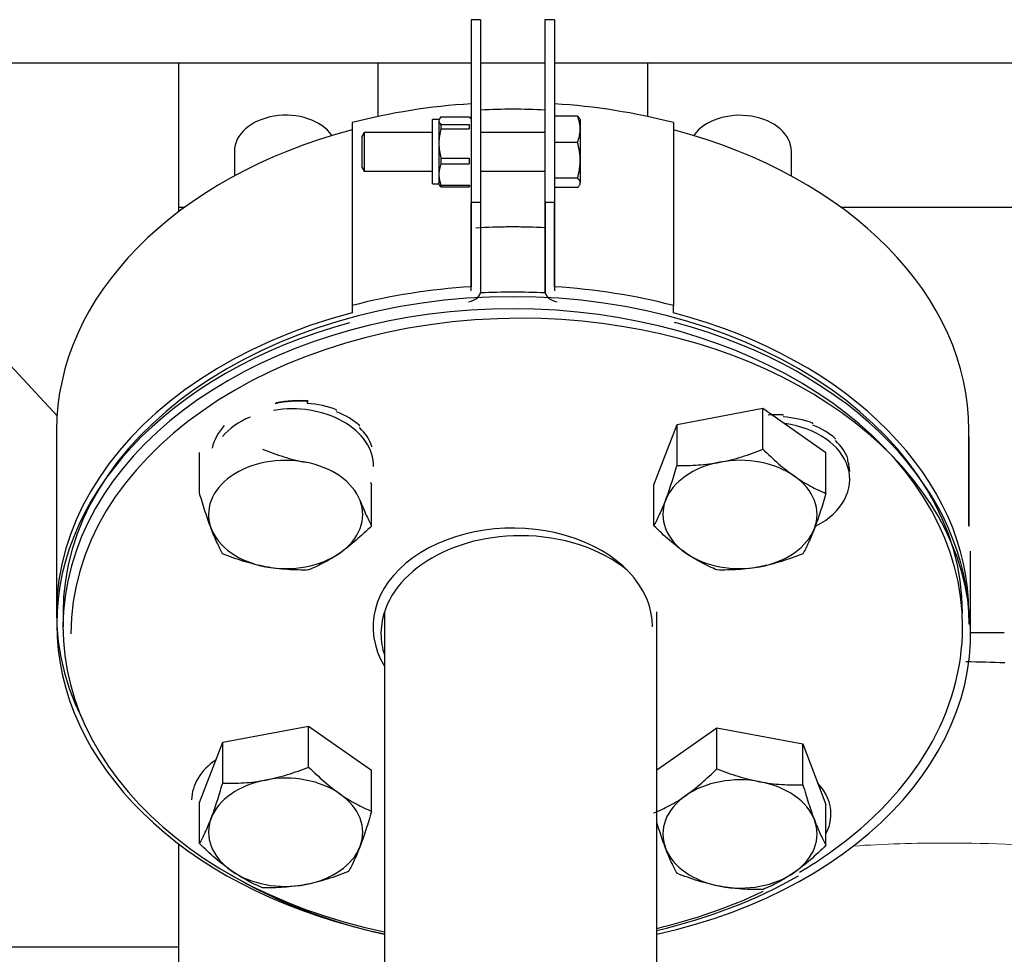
# Model space of a CAD drawing. Header units: inches. Extents: x 0 to 29700, y -16 to 21000.
# Tile 97 of 256: x 2580 to 2733, y 16153 to 16299. Entities that reach past the tile are written whole.
import ezdxf

# ---------------------------------------------------------------- set-up
doc = ezdxf.new("R2010")
doc.units = ezdxf.units.IN
doc.layers.add('1', color=7, linetype='Continuous', true_color=0xffffff)

msp = doc.modelspace()

# ---------------------------------------------------------------- linework, layer by layer
at = {"layer": '1', "color": 2, "linetype": 'Continuous', "lineweight": 25}
for p, q in [((2650.401, 16298.732), (2650.401, 16270.281)), ((2651.901, 16298.732), (2650.401, 16298.732)), ((2651.901, 16298.732), (2651.901, 16270.281)), ((2651.901, 16298.528), (2651.917, 16298.528)), ((2651.917, 16270.244), (2651.917, 16298.528)), ((2661.901, 16298.732), (2661.901, 16270.281)), ((2663.401, 16298.732), (2661.901, 16298.732)), ((2663.401, 16298.732), (2663.401, 16270.281)), ((2663.417, 16298.528), (2663.401, 16298.528)), ((2663.417, 16298.528), (2663.417, 16270.244)), ((2650.405, 16291.991), (2509.424, 16291.991)), ((2604.901, 16269.593), (2604.901, 16291.992)), ((2635.901, 16291.991), (2635.901, 16283.667)), ((2661.906, 16291.991), (2651.923, 16291.991)), ((2958.901, 16291.991), (2663.424, 16291.991)), ((2677.901, 16283.667), (2677.901, 16291.991)), ((2645.704, 16283.626), (2650.098, 16283.626)), ((2650.098, 16283.626), (2650.308, 16283.349)), ((2666.955, 16283.748), (2663.417, 16283.748)), ((2631.901, 16282.726), (2631.901, 16254.275)), ((2645.401, 16283.188), (2644.401, 16283.188)), ((2644.401, 16273.188), (2644.401, 16283.188)), ((2645.401, 16283.017), (2645.401, 16279.482)), ((2645.704, 16282.409), (2650.098, 16282.409)), ((2645.704, 16282.409), (2645.704, 16281.752)), ((2650.098, 16282.409), (2650.098, 16281.752)), ((2667.401, 16283.18), (2667.401, 16281.695)), ((2681.901, 16282.726), (2681.901, 16254.275)), ((2633.755, 16281.18), (2633.401, 16280.567)), ((2633.401, 16280.567), (2633.401, 16279.858)), ((2633.755, 16281.18), (2633.755, 16280.289)), ((2644.401, 16281.18), (2633.755, 16281.18)), ((2645.704, 16281.752), (2650.098, 16281.752)), ((2661.901, 16281.18), (2651.916, 16281.18)), ((2667.401, 16281.695), (2667.401, 16276.857)), ((2633.401, 16279.858), (2633.401, 16275.794)), ((2633.755, 16280.289), (2633.755, 16275.18)), ((2645.401, 16279.482), (2645.401, 16274.652)), ((2666.955, 16279.641), (2663.417, 16279.641)), ((2613.568, 16278.263), (2613.566, 16274.423)), ((2700.256, 16274.412), (2700.256, 16278.243)), ((2645.704, 16277.211), (2645.704, 16276.314)), ((2645.704, 16277.211), (2650.098, 16277.211)), ((2645.704, 16276.314), (2650.098, 16276.314)), ((2650.098, 16277.211), (2650.098, 16276.314)), ((2667.401, 16276.857), (2667.401, 16273.343)), ((2633.401, 16275.794), (2633.755, 16275.18)), ((2633.755, 16275.18), (2644.401, 16275.18)), ((2645.401, 16274.652), (2645.401, 16273.188)), ((2651.916, 16275.18), (2661.901, 16275.18)), ((2644.401, 16273.188), (2645.401, 16273.188)), ((2645.704, 16272.99), (2645.704, 16272.75)), ((2645.704, 16272.99), (2650.098, 16272.99)), ((2650.098, 16272.99), (2650.098, 16272.75)), ((2650.098, 16272.75), (2650.286, 16272.989)), ((2666.955, 16274.074), (2663.417, 16274.074)), ((2645.704, 16272.75), (2650.098, 16272.75)), ((2666.955, 16272.612), (2663.417, 16272.612)), ((2651.901, 16270.281), (2650.401, 16270.281)), ((2650.401, 16270.281), (2650.401, 16257.196)), ((2650.417, 16256.563), (2650.417, 16270.244)), ((2651.901, 16270.244), (2651.917, 16270.244)), ((2651.917, 16256.563), (2651.917, 16270.244)), ((2661.901, 16270.281), (2661.901, 16256.223)), ((2663.401, 16270.281), (2661.901, 16270.281)), ((2661.917, 16270.244), (2661.917, 16256.563)), ((2663.401, 16257.196), (2663.401, 16270.281)), ((2663.417, 16270.244), (2663.401, 16270.244)), ((2663.417, 16270.244), (2663.417, 16256.563)), ((2604.901, 16269.593), (2605.878, 16269.593)), ((2604.901, 16268.871), (2604.901, 16269.593)), ((2707.932, 16269.593), (2771.901, 16269.593)), ((2585.974, 16237.129), (2563.427, 16261.39)), ((2651.901, 16256.223), (2651.901, 16256.368)), ((2631.901, 16254.275), (2631.901, 16253.15)), ((2681.901, 16253.15), (2681.901, 16254.275)), ((2631.472, 16251.564), (2631.509, 16251.573)), ((2620.093, 16239.027), (2620.068, 16239.113)), ((2624.888, 16239.239), (2624.888, 16239.339)), ((2625.024, 16239.42), (2624.916, 16239.03)), ((2629.486, 16237.934), (2629.486, 16238.033)), ((2682.459, 16235.764), (2695.843, 16238.281)), ((2695.843, 16238.281), (2705.641, 16231.404)), ((2695.843, 16231.921), (2695.843, 16238.281)), ((2698.979, 16237.139), (2698.978, 16237.239)), ((2585.901, 16234.891), (2585.901, 16206.44)), ((2633.028, 16235.483), (2633.028, 16235.583)), ((2678.872, 16226.37), (2682.459, 16235.764)), ((2682.459, 16229.404), (2682.459, 16235.764)), ((2703.577, 16235.869), (2703.576, 16235.969)), ((2727.901, 16220.05), (2727.901, 16234.891)), ((2707.119, 16233.456), (2707.118, 16233.557)), ((2727.917, 16219.916), (2727.917, 16232.978)), ((2634.974, 16232.261), (2634.974, 16232.36)), ((2608.159, 16225.045), (2608.161, 16231.406)), ((2705.641, 16225.044), (2705.641, 16231.404)), ((2709.065, 16230.269), (2709.064, 16230.37)), ((2709.067, 16230.06), (2709.065, 16230.269)), ((2634.772, 16226.781), (2634.93, 16226.367)), ((2634.927, 16220.006), (2634.93, 16226.367)), ((2678.872, 16220.01), (2678.872, 16226.37)), ((2728.134, 16203.215), (2728.134, 16216.054)), ((2585.917, 16205.402), (2585.917, 16204.694)), ((2586.901, 16206.523), (2586.901, 16204.266)), ((2636.934, 16206.621), (2636.934, 16129.071)), ((2679.334, 16129.071), (2679.334, 16206.621)), ((2728.136, 16203.407), (2733.398, 16203.407)), ((2611.748, 16186.322), (2625.132, 16188.838)), ((2625.132, 16188.838), (2634.93, 16181.965)), ((2625.132, 16182.474), (2625.132, 16188.838)), ((2679.334, 16182.021), (2688.67, 16188.574)), ((2688.673, 16182.212), (2688.67, 16188.574)), ((2688.67, 16188.574), (2702.055, 16186.061)), ((2608.162, 16176.934), (2611.748, 16186.322)), ((2611.748, 16179.959), (2611.748, 16186.322)), ((2702.055, 16186.061), (2705.641, 16176.67)), ((2702.058, 16179.699), (2702.055, 16186.061)), ((2634.93, 16175.602), (2634.93, 16181.965)), ((2608.162, 16170.571), (2608.162, 16176.934)), ((2705.644, 16170.309), (2705.641, 16176.67)), ((2604.901, 16143.554), (2604.901, 16170.523)), ((2556.901, 16154.494), (2604.901, 16154.494))]:
    msp.add_line(p, q, dxfattribs=at)
at = {"layer": '1', "color": 110, "linetype": 'Continuous', "lineweight": 13}
for p, q in [((2631.472, 16251.578), (2631.472, 16251.564)), ((2682.323, 16251.585), (2682.323, 16251.574))]:
    msp.add_line(p, q, dxfattribs=at)
at = {"layer": '1', "color": 2, "linetype": 'Continuous', "lineweight": 25}
for centre, major_axis, ratio, start_param, end_param in [((2656.901, 16234.891), (72.5, 0), 0.702907, 1.660572, 1.9228514), ((2656.901, 16234.891), (72.5, 0), 0.702907, 1.2187412, 1.4810206), ((2621.568, 16278.259), (-8, 0.004), 0.7016451, 3.594396, 6.2831085), ((2656.901, 16234.891), (71, 0), 0.702907, 1.5003155, 1.6412772), ((2692.256, 16278.243), (-8, 0), 0.7018739, 3.1417023, 5.8295821), ((2656.901, 16234.891), (71, 0), 0.702907, 1.9306237, 3.1416478), ((2656.901, 16234.891), (71, 0), 0.702907, 6.2831301, 7.4941543), ((2656.901, 16216.994), (70, 0), 0.7071066, 1.4991287, 1.6528704), ((2656.901, 16216.994), (70, 0), 0.7071066, 1.4990306, 1.6422676), ((2656.901, 16204.266), (70, 0), 0.7071066, 0, 4.4230679), ((2656.901, 16206.44), (72.5, 0), 0.702907, 1.660572, 1.9228514), ((2649.417, 16256.563), (2.5, 0), 0.7071068, 4.9567351, 6.2831853), ((2656.901, 16206.44), (71, 0), 0.702907, 1.5003155, 1.6412772), ((2664.417, 16256.563), (2.5, 0), 0.7071068, 3.1415927, 4.4680429), ((2656.901, 16206.44), (72.5, 0), 0.702907, 1.2187412, 1.4810206), ((2656.901, 16206.44), (-70, 0), 0.702907, 3.1415927, 6.2831853), ((2656.901, 16206.44), (71, 0), 0.702907, 1.9306237, 3.4795454), ((2656.901, 16206.44), (71, 0), 0.702907, 6.2831301, 7.4941543), ((2656.917, 16204.694), (-71, 0), 0.7071068, 5.0789081, 7.568749), ((2658.134, 16203.215), (-70, 0), 0.7009095, 4.712389, 6.2831853), ((2658.134, 16203.215), (-70, 0), 0.7009095, 1.8784761, 4.712389), ((2681.608, 16250.253), (2, 0), 0.7071068, 1.2048413, 1.3264502), ((2656.917, 16204.694), (-71, 0), 0.7071068, 3.1415828, 4.346434), ((2622.546, 16230.368), (12.653, 1.554), 0.7017748, 1.2993564, 1.6919891), ((2622.546, 16230.459), (12.653, 1.554), 0.7017748, 1.2884879, 1.681187), ((2622.546, 16229.211), (-12.7, 0), 0.7071057, 3.1416005, 4.9411441), ((2622.546, 16230.368), (12.667, 1.351), 0.67929, 0.9202826, 1.3129153), ((2622.546, 16230.368), (12.683, 0.988), 0.6611084, 0.5484606, 0.9410934), ((2622.546, 16229.211), (-12.7, 0), 0.7071057, 5.2530453, 5.7343962), ((2696.637, 16228.322), (12.637, 1.677), 0.6958806, 1.2932233, 1.4787043), ((2696.637, 16228.322), (12.653, 1.474), 0.6732625, 0.9140975, 1.3067303), ((2622.546, 16230.459), (12.688, 0.721), 0.7632342, 2.5092166, 2.9019157), ((2622.546, 16230.368), (12.696, 0.52), 0.6493214, 0.1806349, 0.5732676), ((2696.65, 16227.157), (-12.699, -0.137), 0.7016339, 2.1929081, 4.4991316), ((2696.637, 16228.322), (12.673, 1.111), 0.6550198, 0.5420651, 0.9346978), ((2696.637, 16228.322), (12.69, 0.645), 0.6432588, 0.173928, 0.5665608), ((2656.917, 16232.978), (71, 0), 0.7071068, 6.2831754, 6.3039906), ((2621.542, 16221.762), (12, -0.005), 0.7016451, 1.3093128, 2.3565103), ((2621.542, 16221.762), (12, -0.005), 0.7016451, 0.2621152, 1.3093128), ((2692.256, 16221.764), (12, 0), 0.7018739, 1.8325954, 2.8797733), ((2692.256, 16221.764), (12, 0), 0.7018739, 0.785398, 1.8325678), ((2696.637, 16228.322), (12.699, 0.127), 0.6392965, 0.0005136, 0.2000815), ((2621.542, 16221.762), (12, -0.005), 0.7016451, 2.3565103, 3.4037079), ((2692.256, 16221.764), (12, 0), 0.7018739, 6.0214059, 7.0685616), ((2621.542, 16221.762), (12, -0.005), 0.7016451, 5.498103, 6.5453006), ((2692.256, 16221.764), (12, 0), 0.7018739, 2.8797933, 3.9269907), ((2656.901, 16204.266), (21.75, 0), 0.7071066, 0.0000982, 3.5492143), ((2621.542, 16221.762), (12, -0.005), 0.7016451, 3.4037079, 4.4509054), ((2692.256, 16221.764), (12, 0), 0.7018739, 4.9742157, 6.0213859), ((2658.134, 16203.215), (-21.75, 0), 0.7009095, 4.712389, 6.2831853), ((2658.134, 16203.215), (-21.75, 0), 0.7009095, 3.8420696, 4.712389), ((2621.542, 16221.762), (12, -0.005), 0.7016451, 4.4509054, 5.498103), ((2692.256, 16221.764), (12, 0), 0.7018739, 3.9270123, 4.9741881), ((2656.901, 16204.266), (70, 0), 0.7071066, 5.4977871, 6.2831853), ((2658.134, 16203.215), (-21.75, 0), 0.7009095, 0, 0.2254093), ((2724.401, 16172.434), (77.225, 0), 0.3420201, 1.4528884, 1.5315264), ((2619.618, 16177.216), (-12.699, 0.137), 0.7016145, 5.4966191, 6.2830972), ((2621.546, 16172.322), (12, 0), 0.7014161, 0.7853979, 1.8325954), ((2692.26, 16172.058), (12, 0.005), 0.7016448, 1.3086801, 2.3558777), ((2621.546, 16172.322), (12, 0), 0.7014161, 1.8325954, 2.879793), ((2692.26, 16172.058), (12, 0.005), 0.7016448, 0.2614826, 1.3086801), ((2693.722, 16175.162), (-12.7, 0), 0.6961428, 3.1415737, 3.7162888), ((2621.546, 16172.322), (12, 0), 0.7014161, 6.0213856, 7.0685832), ((2692.26, 16172.058), (12, 0.005), 0.7016448, 2.3558777, 3.4030752), ((2693.722, 16175.162), (-12.7, 0), 0.6961428, 2.789519, 3.1415737), ((2621.546, 16172.322), (12, 0), 0.7014161, 2.879793, 3.9269905), ((2692.26, 16172.058), (12, 0.005), 0.7016448, 5.4974703, 6.5446679), ((2621.546, 16172.322), (12, 0), 0.7014161, 4.9741881, 6.0213856), ((2692.26, 16172.058), (12, 0.005), 0.7016448, 3.4030752, 4.4502728), ((2656.901, 16204.266), (70, 0), 0.7071066, 5.4031467, 5.4977871), ((2658.134, 16203.215), (-70, 0), 0.7009095, 0.8697303, 1.2631166), ((2621.546, 16172.322), (12, 0), 0.7014161, 3.9269905, 4.9741881), ((2656.917, 16204.694), (-71, 0), 0.7071068, 1.8919789, 2.2476581), ((2692.26, 16172.058), (12, 0.005), 0.7016448, 4.4502728, 5.4974703), ((2656.901, 16204.266), (70, 0), 0.7071066, 5.0385256, 5.302812)]:
    msp.add_ellipse(centre, major_axis=major_axis, ratio=ratio, start_param=start_param, end_param=end_param, dxfattribs=at)
at = {"layer": '1', "color": 110, "linetype": 'Continuous', "lineweight": 13}
for start_param, end_param in [(1.5707963, 1.7597828), (1.0294606, 1.5707963)]:
    msp.add_ellipse((2724.401, 16144.243), major_axis=(77.225, 0), ratio=0.3420201, start_param=start_param, end_param=end_param, dxfattribs=at)
at = {"layer": '1', "color": 2, "linetype": 'Continuous', "lineweight": 25}
for points, knots in [([(2645.704, 16283.626), (2645.609, 16283.526), (2645.533, 16283.425), (2645.455, 16283.273), (2645.435, 16283.222), (2645.408, 16283.12), (2645.401, 16283.069), (2645.401, 16283.017)], [0, 0, 0, 0, 0.5, 0.5, 0.75, 0.75, 1, 1, 1, 1]), ([(2666.955, 16283.748), (2667.091, 16283.629), (2667.203, 16283.508), (2667.32, 16283.326), (2667.35, 16283.265), (2667.391, 16283.142), (2667.401, 16283.08), (2667.401, 16283.017)], [0, 0, 0, 0, 0.5, 0.5, 0.75, 0.75, 1, 1, 1, 1]), ([(2667.401, 16281.695), (2667.401, 16281.87), (2667.391, 16282.044), (2667.35, 16282.39), (2667.32, 16282.562), (2667.203, 16283.075), (2667.091, 16283.413), (2666.955, 16283.748)], [0, 0, 0, 0, 0.25, 0.25, 0.5, 0.5, 1, 1, 1, 1]), ([(2645.401, 16283.017), (2645.401, 16282.966), (2645.408, 16282.914), (2645.435, 16282.812), (2645.455, 16282.761), (2645.533, 16282.609), (2645.609, 16282.509), (2645.704, 16282.409)], [0, 0, 0, 0, 0.25, 0.25, 0.5, 0.5, 1, 1, 1, 1]), ([(2645.704, 16281.752), (2645.609, 16281.379), (2645.533, 16281.004), (2645.455, 16280.437), (2645.435, 16280.247), (2645.408, 16279.866), (2645.401, 16279.674), (2645.401, 16279.482)], [0, 0, 0, 0, 0.5, 0.5, 0.75, 0.75, 1, 1, 1, 1]), ([(2666.955, 16279.641), (2667.091, 16279.977), (2667.203, 16280.315), (2667.32, 16280.828), (2667.35, 16281), (2667.391, 16281.345), (2667.401, 16281.519), (2667.401, 16281.695)], [0, 0, 0, 0, 0.5, 0.5, 0.75, 0.75, 1, 1, 1, 1]), ([(2645.401, 16279.482), (2645.401, 16279.289), (2645.408, 16279.098), (2645.435, 16278.717), (2645.455, 16278.527), (2645.533, 16277.959), (2645.609, 16277.584), (2645.704, 16277.211)], [0, 0, 0, 0, 0.25, 0.25, 0.5, 0.5, 1, 1, 1, 1]), ([(2667.401, 16276.857), (2667.401, 16277.095), (2667.391, 16277.331), (2667.35, 16277.8), (2667.32, 16278.033), (2667.203, 16278.728), (2667.091, 16279.187), (2666.955, 16279.641)], [0, 0, 0, 0, 0.25, 0.25, 0.5, 0.5, 1, 1, 1, 1]), ([(2645.704, 16276.314), (2645.609, 16276.041), (2645.533, 16275.767), (2645.455, 16275.351), (2645.435, 16275.212), (2645.408, 16274.933), (2645.401, 16274.793), (2645.401, 16274.652)], [0, 0, 0, 0, 0.5, 0.5, 0.75, 0.75, 1, 1, 1, 1]), ([(2666.955, 16274.074), (2667.091, 16274.528), (2667.203, 16274.987), (2667.32, 16275.682), (2667.35, 16275.915), (2667.391, 16276.384), (2667.401, 16276.62), (2667.401, 16276.857)], [0, 0, 0, 0, 0.5, 0.5, 0.75, 0.75, 1, 1, 1, 1]), ([(2645.401, 16274.652), (2645.401, 16274.511), (2645.408, 16274.371), (2645.435, 16274.092), (2645.455, 16273.953), (2645.533, 16273.538), (2645.609, 16273.263), (2645.704, 16272.99)], [0, 0, 0, 0, 0.25, 0.25, 0.5, 0.5, 1, 1, 1, 1]), ([(2645.704, 16272.75), (2645.609, 16272.85), (2645.533, 16272.95), (2645.455, 16273.102), (2645.435, 16273.153), (2645.408, 16273.255), (2645.401, 16273.307), (2645.401, 16273.358)], [0, 0, 0, 0, 0.5, 0.5, 0.75, 0.75, 1, 1, 1, 1]), ([(2667.401, 16273.343), (2667.401, 16273.405), (2667.391, 16273.467), (2667.35, 16273.59), (2667.32, 16273.651), (2667.203, 16273.834), (2667.091, 16273.954), (2666.955, 16274.074)], [0, 0, 0, 0, 0.25, 0.25, 0.5, 0.5, 1, 1, 1, 1]), ([(2666.955, 16272.612), (2667.091, 16272.732), (2667.203, 16272.852), (2667.32, 16273.034), (2667.35, 16273.096), (2667.391, 16273.219), (2667.401, 16273.281), (2667.401, 16273.343)], [0, 0, 0, 0, 0.5, 0.5, 0.75, 0.75, 1, 1, 1, 1]), ([(2617.957, 16231.917), (2619.05, 16231.478), (2620.151, 16231.079), (2621.822, 16230.565), (2622.383, 16230.408), (2623.51, 16230.126), (2624.077, 16230.001), (2624.648, 16229.894)], [0, 0, 0, 0, 0.5, 0.5, 0.75, 0.75, 1, 1, 1, 1]), ([(2689.151, 16229.899), (2689.722, 16230.007), (2690.289, 16230.132), (2691.416, 16230.413), (2691.977, 16230.57), (2693.648, 16231.084), (2694.75, 16231.483), (2695.843, 16231.921)], [0, 0, 0, 0, 0.25, 0.25, 0.5, 0.5, 1, 1, 1, 1]), ([(2695.843, 16231.921), (2696.643, 16231.127), (2697.45, 16230.369), (2698.673, 16229.311), (2699.083, 16228.971), (2699.909, 16228.322), (2700.324, 16228.013), (2700.742, 16227.719)], [0, 0, 0, 0, 0.5, 0.5, 0.75, 0.75, 1, 1, 1, 1]), ([(2682.459, 16229.404), (2683.552, 16229.377), (2684.654, 16229.392), (2686.325, 16229.507), (2686.885, 16229.561), (2688.012, 16229.703), (2688.58, 16229.792), (2689.151, 16229.899)], [0, 0, 0, 0, 0.5, 0.5, 0.75, 0.75, 1, 1, 1, 1]), ([(2680.665, 16223.944), (2680.818, 16224.345), (2680.97, 16224.761), (2681.272, 16225.622), (2681.423, 16226.067), (2681.87, 16227.439), (2682.166, 16228.404), (2682.459, 16229.404)], [0, 0, 0, 0, 0.25, 0.25, 0.5, 0.5, 1, 1, 1, 1]), ([(2700.742, 16227.719), (2701.16, 16227.426), (2701.575, 16227.153), (2702.4, 16226.643), (2702.81, 16226.407), (2704.034, 16225.748), (2704.84, 16225.373), (2705.641, 16225.044)], [0, 0, 0, 0, 0.25, 0.25, 0.5, 0.5, 1, 1, 1, 1]), ([(2609.951, 16219.585), (2609.798, 16219.986), (2609.646, 16220.402), (2609.344, 16221.263), (2609.194, 16221.707), (2608.747, 16223.08), (2608.451, 16224.045), (2608.159, 16225.045)], [0, 0, 0, 0, 0.25, 0.25, 0.5, 0.5, 1, 1, 1, 1]), ([(2633.134, 16223.938), (2633.287, 16223.537), (2633.439, 16223.157), (2633.741, 16222.436), (2633.891, 16222.095), (2634.339, 16221.121), (2634.634, 16220.54), (2634.927, 16220.006)], [0, 0, 0, 0, 0.25, 0.25, 0.5, 0.5, 1, 1, 1, 1]), ([(2678.872, 16220.01), (2679.165, 16220.545), (2679.46, 16221.126), (2679.908, 16222.1), (2680.058, 16222.441), (2680.36, 16223.163), (2680.512, 16223.543), (2680.665, 16223.944)], [0, 0, 0, 0, 0.5, 0.5, 0.75, 0.75, 1, 1, 1, 1]), ([(2705.641, 16225.044), (2705.348, 16224.044), (2705.053, 16223.079), (2704.605, 16221.707), (2704.455, 16221.262), (2704.153, 16220.401), (2704.001, 16219.985), (2703.848, 16219.584)], [0, 0, 0, 0, 0.5, 0.5, 0.75, 0.75, 1, 1, 1, 1]), ([(2611.745, 16215.653), (2611.452, 16216.187), (2611.157, 16216.768), (2610.709, 16217.742), (2610.558, 16218.083), (2610.256, 16218.804), (2610.104, 16219.184), (2609.951, 16219.585)], [0, 0, 0, 0, 0.5, 0.5, 0.75, 0.75, 1, 1, 1, 1]), ([(2634.927, 16220.006), (2634.127, 16219.212), (2633.32, 16218.454), (2632.096, 16217.396), (2631.686, 16217.057), (2630.861, 16216.408), (2630.446, 16216.099), (2630.028, 16215.806)], [0, 0, 0, 0, 0.5, 0.5, 0.75, 0.75, 1, 1, 1, 1]), ([(2683.771, 16215.808), (2683.353, 16216.102), (2682.938, 16216.411), (2682.113, 16217.06), (2681.703, 16217.4), (2680.479, 16218.458), (2679.673, 16219.216), (2678.872, 16220.01)], [0, 0, 0, 0, 0.25, 0.25, 0.5, 0.5, 1, 1, 1, 1]), ([(2703.848, 16219.584), (2703.695, 16219.183), (2703.543, 16218.803), (2703.241, 16218.082), (2703.09, 16217.74), (2702.643, 16216.766), (2702.347, 16216.185), (2702.054, 16215.65)], [0, 0, 0, 0, 0.25, 0.25, 0.5, 0.5, 1, 1, 1, 1]), ([(2618.437, 16213.629), (2617.866, 16213.737), (2617.298, 16213.862), (2616.171, 16214.144), (2615.611, 16214.301), (2613.94, 16214.815), (2612.838, 16215.214), (2611.745, 16215.653)], [0, 0, 0, 0, 0.25, 0.25, 0.5, 0.5, 1, 1, 1, 1]), ([(2630.028, 16215.806), (2629.61, 16215.513), (2629.194, 16215.24), (2628.369, 16214.73), (2627.959, 16214.494), (2626.736, 16213.836), (2625.929, 16213.462), (2625.129, 16213.133)], [0, 0, 0, 0, 0.25, 0.25, 0.5, 0.5, 1, 1, 1, 1]), ([(2688.67, 16213.133), (2687.87, 16213.462), (2687.063, 16213.836), (2685.84, 16214.496), (2685.43, 16214.732), (2684.604, 16215.241), (2684.189, 16215.515), (2683.771, 16215.808)], [0, 0, 0, 0, 0.5, 0.5, 0.75, 0.75, 1, 1, 1, 1]), ([(2702.054, 16215.65), (2700.961, 16215.212), (2699.859, 16214.813), (2698.188, 16214.299), (2697.628, 16214.142), (2696.501, 16213.861), (2695.933, 16213.736), (2695.362, 16213.628)], [0, 0, 0, 0, 0.5, 0.5, 0.75, 0.75, 1, 1, 1, 1]), ([(2625.129, 16213.133), (2624.036, 16213.106), (2622.934, 16213.122), (2621.263, 16213.237), (2620.702, 16213.291), (2619.575, 16213.433), (2619.008, 16213.522), (2618.437, 16213.629)], [0, 0, 0, 0, 0.5, 0.5, 0.75, 0.75, 1, 1, 1, 1]), ([(2695.362, 16213.628), (2694.791, 16213.521), (2694.224, 16213.432), (2693.097, 16213.29), (2692.536, 16213.236), (2690.865, 16213.121), (2689.763, 16213.106), (2688.67, 16213.133)], [0, 0, 0, 0, 0.25, 0.25, 0.5, 0.5, 1, 1, 1, 1]), ([(2618.44, 16180.452), (2619.011, 16180.56), (2619.578, 16180.684), (2620.706, 16180.966), (2621.266, 16181.123), (2622.937, 16181.637), (2624.039, 16182.036), (2625.132, 16182.474)], [0, 0, 0, 0, 0.25, 0.25, 0.5, 0.5, 1, 1, 1, 1]), ([(2625.132, 16182.474), (2625.932, 16181.68), (2626.739, 16180.922), (2627.962, 16179.864), (2628.373, 16179.525), (2629.198, 16178.876), (2629.613, 16178.567), (2630.031, 16178.274)], [0, 0, 0, 0, 0.5, 0.5, 0.75, 0.75, 1, 1, 1, 1]), ([(2683.775, 16178.01), (2684.193, 16178.304), (2684.608, 16178.613), (2685.433, 16179.262), (2685.843, 16179.602), (2687.067, 16180.66), (2687.873, 16181.418), (2688.673, 16182.212)], [0, 0, 0, 0, 0.25, 0.25, 0.5, 0.5, 1, 1, 1, 1]), ([(2688.673, 16182.212), (2689.767, 16181.774), (2690.868, 16181.375), (2692.54, 16180.862), (2693.1, 16180.705), (2694.227, 16180.424), (2694.795, 16180.299), (2695.366, 16180.192)], [0, 0, 0, 0, 0.5, 0.5, 0.75, 0.75, 1, 1, 1, 1]), ([(2609.955, 16174.501), (2610.108, 16174.901), (2610.26, 16175.317), (2610.562, 16176.178), (2610.712, 16176.622), (2611.16, 16177.994), (2611.455, 16178.959), (2611.748, 16179.959)], [0, 0, 0, 0, 0.25, 0.25, 0.5, 0.5, 1, 1, 1, 1]), ([(2611.748, 16179.959), (2612.841, 16179.931), (2613.943, 16179.946), (2615.614, 16180.061), (2616.174, 16180.114), (2617.302, 16180.256), (2617.869, 16180.345), (2618.44, 16180.452)], [0, 0, 0, 0, 0.5, 0.5, 0.75, 0.75, 1, 1, 1, 1]), ([(2695.366, 16180.192), (2695.937, 16180.085), (2696.504, 16179.996), (2697.631, 16179.854), (2698.192, 16179.801), (2699.863, 16179.686), (2700.964, 16179.672), (2702.058, 16179.699)], [0, 0, 0, 0, 0.25, 0.25, 0.5, 0.5, 1, 1, 1, 1]), ([(2702.058, 16179.699), (2702.351, 16178.699), (2702.646, 16177.734), (2703.094, 16176.362), (2703.244, 16175.918), (2703.546, 16175.057), (2703.698, 16174.641), (2703.851, 16174.24)], [0, 0, 0, 0, 0.5, 0.5, 0.75, 0.75, 1, 1, 1, 1]), ([(2630.031, 16178.274), (2630.449, 16177.981), (2630.864, 16177.707), (2631.69, 16177.198), (2632.1, 16176.962), (2633.323, 16176.304), (2634.13, 16175.93), (2634.93, 16175.602)], [0, 0, 0, 0, 0.25, 0.25, 0.5, 0.5, 1, 1, 1, 1]), ([(2678.875, 16175.335), (2679.676, 16175.664), (2680.482, 16176.038), (2681.706, 16176.698), (2682.116, 16176.934), (2682.941, 16177.443), (2683.357, 16177.717), (2683.775, 16178.01)], [0, 0, 0, 0, 0.5, 0.5, 0.75, 0.75, 1, 1, 1, 1]), ([(2634.93, 16175.602), (2634.637, 16174.602), (2634.342, 16173.637), (2633.894, 16172.265), (2633.744, 16171.821), (2633.442, 16170.96), (2633.29, 16170.544), (2633.137, 16170.144)], [0, 0, 0, 0, 0.5, 0.5, 0.75, 0.75, 1, 1, 1, 1]), ([(2608.162, 16170.571), (2608.454, 16171.105), (2608.75, 16171.685), (2609.198, 16172.658), (2609.348, 16172.999), (2609.65, 16173.72), (2609.802, 16174.1), (2609.955, 16174.501)], [0, 0, 0, 0, 0.5, 0.5, 0.75, 0.75, 1, 1, 1, 1]), ([(2680.669, 16169.877), (2680.516, 16170.277), (2680.364, 16170.693), (2680.062, 16171.554), (2679.912, 16171.999), (2679.615, 16172.906), (2679.469, 16173.369), (2679.323, 16173.842)], [0, 0, 0, 0, 0.3350505, 0.3350505, 0.6701009, 0.6701009, 1, 1, 1, 1]), ([(2703.851, 16174.24), (2704.004, 16173.84), (2704.156, 16173.46), (2704.458, 16172.739), (2704.608, 16172.397), (2705.056, 16171.424), (2705.351, 16170.843), (2705.644, 16170.309)], [0, 0, 0, 0, 0.25, 0.25, 0.5, 0.5, 1, 1, 1, 1]), ([(2613.061, 16166.37), (2612.643, 16166.664), (2612.227, 16166.973), (2611.402, 16167.622), (2610.992, 16167.961), (2609.768, 16169.019), (2608.962, 16169.776), (2608.162, 16170.571)], [0, 0, 0, 0, 0.25, 0.25, 0.5, 0.5, 1, 1, 1, 1]), ([(2633.137, 16170.144), (2632.984, 16169.743), (2632.832, 16169.363), (2632.53, 16168.642), (2632.38, 16168.301), (2631.932, 16167.328), (2631.637, 16166.748), (2631.344, 16166.214)], [0, 0, 0, 0, 0.25, 0.25, 0.5, 0.5, 1, 1, 1, 1]), ([(2705.644, 16170.309), (2704.844, 16169.514), (2704.037, 16168.756), (2702.814, 16167.698), (2702.404, 16167.359), (2701.578, 16166.71), (2701.163, 16166.4), (2700.745, 16166.107)], [0, 0, 0, 0, 0.5, 0.5, 0.75, 0.75, 1, 1, 1, 1]), ([(2682.462, 16165.945), (2682.169, 16166.479), (2681.874, 16167.06), (2681.426, 16168.034), (2681.276, 16168.375), (2680.974, 16169.096), (2680.822, 16169.476), (2680.669, 16169.877)], [0, 0, 0, 0, 0.5, 0.5, 0.75, 0.75, 1, 1, 1, 1]), ([(2617.96, 16163.698), (2617.159, 16164.027), (2616.353, 16164.4), (2615.129, 16165.059), (2614.719, 16165.295), (2613.894, 16165.804), (2613.479, 16166.077), (2613.061, 16166.37)], [0, 0, 0, 0, 0.5, 0.5, 0.75, 0.75, 1, 1, 1, 1]), ([(2631.344, 16166.214), (2630.251, 16165.775), (2629.149, 16165.376), (2627.478, 16164.863), (2626.917, 16164.706), (2625.79, 16164.424), (2625.223, 16164.299), (2624.652, 16164.192)], [0, 0, 0, 0, 0.5, 0.5, 0.75, 0.75, 1, 1, 1, 1]), ([(2689.154, 16163.925), (2688.583, 16164.032), (2688.016, 16164.157), (2686.888, 16164.438), (2686.328, 16164.595), (2684.657, 16165.108), (2683.555, 16165.507), (2682.462, 16165.945)], [0, 0, 0, 0, 0.25, 0.25, 0.5, 0.5, 1, 1, 1, 1]), ([(2700.745, 16166.107), (2700.327, 16165.813), (2699.912, 16165.54), (2699.087, 16165.03), (2698.676, 16164.794), (2697.453, 16164.135), (2696.646, 16163.761), (2695.846, 16163.432)], [0, 0, 0, 0, 0.25, 0.25, 0.5, 0.5, 1, 1, 1, 1]), ([(2624.652, 16164.192), (2624.081, 16164.085), (2623.513, 16163.996), (2622.386, 16163.854), (2621.826, 16163.8), (2620.155, 16163.686), (2619.053, 16163.671), (2617.96, 16163.698)], [0, 0, 0, 0, 0.25, 0.25, 0.5, 0.5, 1, 1, 1, 1]), ([(2695.846, 16163.432), (2694.753, 16163.404), (2693.651, 16163.419), (2691.98, 16163.534), (2691.42, 16163.587), (2690.292, 16163.729), (2689.725, 16163.818), (2689.154, 16163.925)], [0, 0, 0, 0, 0.5, 0.5, 0.75, 0.75, 1, 1, 1, 1])]:
    msp.add_open_spline(points, degree=3, knots=knots, dxfattribs=at)

doc.saveas('drawing.dxf')
